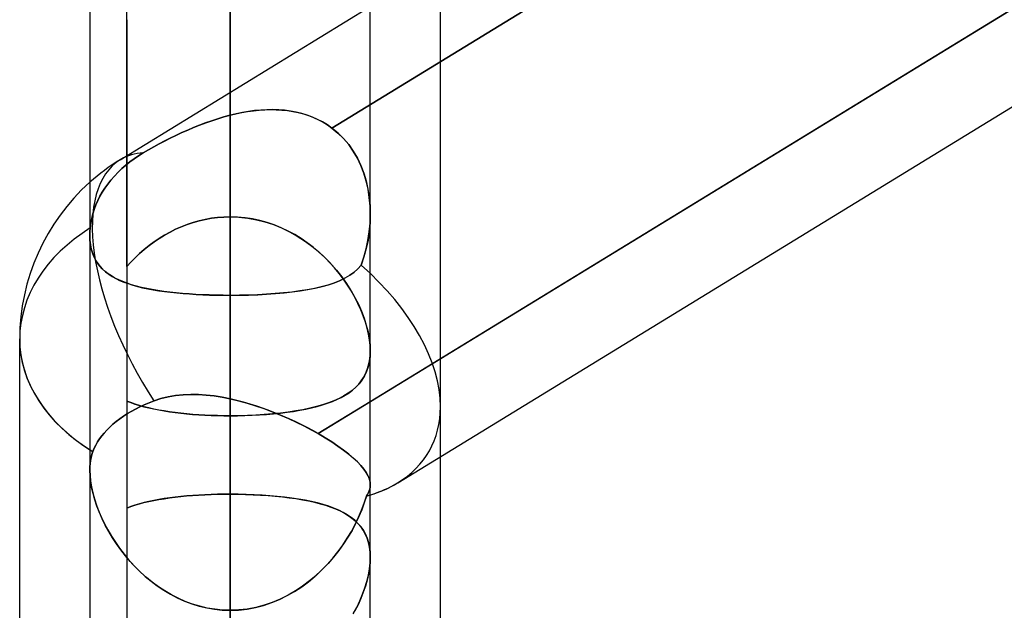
# Model space of a CAD drawing. Header units: millimetres. Extents: x -81 to 97, y -215 to 215.
# Tile 42 of 74: x 15.31 to 20.67, y 37.29 to 40.5. Entities that reach past the tile are written whole.
import ezdxf

# ---------------------------------------------------------------- set-up
doc = ezdxf.new("R2010")
doc.units = ezdxf.units.MM
doc.layers.add('MAIN-1', color=7, linetype='Continuous')
doc.layers.add('MAIN-2', color=7, linetype='Continuous')

msp = doc.modelspace()

# ---------------------------------------------------------------- linework, layer by layer
at = {"layer": 'MAIN-1'}
for p, q in [((16.4562, 0), (16.4562, 116.0549)), ((15.6938, 115.3393), (15.6938, 0)), ((17.2188, 0), (17.2188, 115.3393)), ((24.4938, 42.882), (17.2188, 38.4247)), ((17.3687, 37.9839), (24.4938, 42.3494)), ((16.4562, 39.0036), (16.4562, 42.2387)), ((15.3125, 36.318), (15.3125, 38.7662)), ((17.6, 31.4546), (17.6, 38.1257)), ((17.2187, 37.5797), (17.2188, 37.5793)), ((17.2188, 37.5793), (17.2188, 37.579)), ((17.2188, 37.579), (17.2188, 37.5787)), ((17.2188, 37.5787), (17.2188, 37.5784)), ((17.2188, 37.5784), (17.2188, 37.5781)), ((17.2188, 37.5781), (17.2188, 37.5778))]:
    msp.add_line(p, q, dxfattribs=at)
msp.add_arc((16.4562, 38.7662), 1.1438, 131.8107, 180, dxfattribs=at)
for major_axis, ratio, start_param, end_param in [((-0.5975, 0.9753), 0.463048, -0.008099, -0.004057), ((1.1438, 0), 0.707107, -3.141593, -2.300523), ((-1.0844, 0.6073), 0.598803, 2.624112, 2.815513)]:
    msp.add_ellipse((16.4562, 38.7662), major_axis=major_axis, ratio=ratio, start_param=start_param, end_param=end_param, dxfattribs=at)
at = {"layer": 'MAIN-2'}
for p, q in [((16.4562, 116.0549), (16.4562, 0)), ((16.4562, 115.0472), (16.4562, 0)), ((16.4562, 51.3925), (16.4562, 39.4307)), ((16.4562, 38.348), (16.4562, 49.8675)), ((24.6606, 44.6018), (17.0099, 39.9142)), ((17.0099, 39.9142), (24.6606, 44.6018)), ((16.4562, 43.7594), (16.4562, 39.4307)), ((16.4562, 39.4307), (16.4562, 43.7594)), ((16.4562, 39.9837), (16.4562, 43.4093)), ((16.4562, 43.4093), (16.4562, 39.9837)), ((16.9353, 38.251), (24.6081, 42.9521)), ((17.2188, 39.4446), (17.2188, 42.8692)), ((16.4562, 42.2387), (16.4562, 39.0036)), ((16.4562, 39.0036), (16.4562, 42.2387)), ((16.4562, 37.9215), (16.4562, 42.2387)), ((16.4562, 42.2387), (16.4562, 37.9215)), ((15.8944, 39.1602), (15.8944, 41.8244)), ((17.6, 38.3969), (17.6, 40.8084)), ((15.8587, 39.7415), (17.2188, 40.5748)), ((15.8944, 40.5038), (15.8944, 37.0601)), ((16.4562, 39.9837), (16.488, 39.9912)), ((16.4898, 39.9916), (16.4563, 39.9837)), ((16.488, 39.9912), (16.5197, 39.9978)), ((16.5233, 39.9985), (16.4898, 39.9916)), ((16.5197, 39.9978), (16.5514, 40.0033)), ((16.5567, 40.0042), (16.5233, 39.9985)), ((16.5514, 40.0033), (16.583, 40.0078)), ((16.59, 40.0086), (16.5567, 40.0042)), ((16.583, 40.0078), (16.6144, 40.0111)), ((16.6231, 40.0118), (16.59, 40.0086)), ((16.6144, 40.0111), (16.6457, 40.0132)), ((16.6561, 40.0136), (16.6231, 40.0118)), ((16.6457, 40.0132), (16.6768, 40.0141)), ((16.6888, 40.0141), (16.6561, 40.0136)), ((16.6768, 40.0141), (16.7076, 40.0136)), ((16.7211, 40.013), (16.6888, 40.0141)), ((16.7076, 40.0136), (16.7381, 40.0119)), ((16.7531, 40.0105), (16.7211, 40.013)), ((16.7381, 40.0119), (16.7683, 40.0087)), ((16.7847, 40.0064), (16.7531, 40.0105)), ((16.7683, 40.0087), (16.7979, 40.0041)), ((16.8156, 40.0006), (16.7847, 40.0064)), ((16.7979, 40.0041), (16.8269, 39.9981)), ((16.8459, 39.9933), (16.8156, 40.0006)), ((16.8269, 39.9981), (16.8553, 39.9906)), ((16.8754, 39.9843), (16.8459, 39.9933)), ((16.8553, 39.9906), (16.883, 39.9817)), ((16.3235, 39.9424), (16.2907, 39.93)), ((16.2908, 39.9301), (16.3237, 39.9425)), ((16.3565, 39.954), (16.3235, 39.9424)), ((16.3237, 39.9425), (16.3567, 39.9541)), ((16.3897, 39.9648), (16.3565, 39.954)), ((16.3567, 39.9541), (16.3898, 39.9649)), ((16.4229, 39.9747), (16.3897, 39.9648)), ((16.3898, 39.9649), (16.423, 39.9748)), ((16.4562, 39.9837), (16.4229, 39.9747)), ((16.423, 39.9748), (16.4562, 39.9837)), ((16.9042, 39.9736), (16.8754, 39.9843)), ((16.883, 39.9817), (16.9101, 39.9712)), ((16.932, 39.9613), (16.9042, 39.9736)), ((16.9101, 39.9712), (16.9364, 39.9592)), ((16.959, 39.9473), (16.932, 39.9613)), ((16.9364, 39.9592), (16.9618, 39.9457)), ((16.9851, 39.9316), (16.959, 39.9473)), ((16.9618, 39.9457), (16.9864, 39.9307)), ((16.1623, 39.8742), (16.1939, 39.8889)), ((16.1938, 39.8889), (16.1623, 39.8742)), ((16.2258, 39.9032), (16.1938, 39.8889)), ((16.1939, 39.8889), (16.2259, 39.9032)), ((16.2581, 39.9169), (16.2258, 39.9032)), ((16.2259, 39.9032), (16.2582, 39.917)), ((16.2907, 39.93), (16.2581, 39.9169)), ((16.2582, 39.917), (16.2908, 39.9301)), ((17.0099, 39.9142), (16.9851, 39.9316)), ((16.9864, 39.9307), (17.0099, 39.9142)), ((17.0431, 39.8869), (17.0099, 39.9142)), ((17.0099, 39.9142), (17.043, 39.887)), ((17.043, 39.887), (17.0734, 39.8569)), ((17.0736, 39.8567), (17.0431, 39.8869)), ((16.0413, 39.8118), (16.0706, 39.8278)), ((16.0707, 39.8278), (16.0414, 39.8119)), ((16.0706, 39.8278), (16.1006, 39.8435)), ((16.1007, 39.8436), (16.0707, 39.8278)), ((16.1006, 39.8435), (16.1312, 39.859)), ((16.1312, 39.8591), (16.1007, 39.8436)), ((16.1312, 39.859), (16.1623, 39.8742)), ((16.1623, 39.8742), (16.1312, 39.8591)), ((17.0734, 39.8569), (17.1012, 39.8239)), ((17.1014, 39.8237), (17.0736, 39.8567)), ((15.9588, 39.7634), (15.9847, 39.7794)), ((15.9847, 39.7794), (15.9588, 39.7633)), ((15.9847, 39.7794), (16.0126, 39.7957)), ((16.0127, 39.7957), (15.9847, 39.7794)), ((16.0126, 39.7957), (16.0413, 39.8118)), ((16.0414, 39.8119), (16.0127, 39.7957)), ((17.1012, 39.8239), (17.1262, 39.7883)), ((17.1264, 39.7879), (17.1014, 39.8237)), ((17.1262, 39.7883), (17.1482, 39.7503)), ((17.1485, 39.7498), (17.1264, 39.7879)), ((15.8896, 39.7124), (15.9117, 39.7302)), ((15.9117, 39.7302), (15.8896, 39.7124)), ((15.9117, 39.7302), (15.9344, 39.7469)), ((15.9344, 39.7469), (15.9117, 39.7302)), ((15.9344, 39.7469), (15.9588, 39.7634)), ((15.9588, 39.7633), (15.9344, 39.7469)), ((17.1482, 39.7503), (17.1671, 39.7105)), ((17.1674, 39.7098), (17.1485, 39.7498)), ((15.8271, 39.6526), (15.847, 39.6735)), ((15.847, 39.6735), (15.8271, 39.6526)), ((15.847, 39.6735), (15.8679, 39.6935)), ((15.8679, 39.6935), (15.847, 39.6735)), ((15.8679, 39.6935), (15.8896, 39.7124)), ((15.8896, 39.7124), (15.8679, 39.6935)), ((17.1671, 39.7105), (17.1831, 39.669)), ((17.1834, 39.6682), (17.1674, 39.7098)), ((17.1831, 39.669), (17.196, 39.6261)), ((17.1963, 39.6251), (17.1834, 39.6682)), ((15.7912, 39.609), (15.8084, 39.6311)), ((15.8084, 39.6311), (15.7912, 39.609)), ((15.8084, 39.6311), (15.8271, 39.6526)), ((15.8271, 39.6526), (15.8084, 39.6311)), ((17.196, 39.6261), (17.206, 39.5819)), ((17.2062, 39.5808), (17.1963, 39.6251)), ((15.7489, 39.5425), (15.7613, 39.5645)), ((15.7613, 39.5645), (15.7489, 39.5425)), ((15.7613, 39.5645), (15.7754, 39.5867)), ((15.7754, 39.5867), (15.7613, 39.5645)), ((15.7754, 39.5867), (15.7912, 39.609)), ((15.7912, 39.609), (15.7754, 39.5867)), ((17.206, 39.5819), (17.2131, 39.5367)), ((17.2133, 39.5356), (17.2062, 39.5808)), ((15.7271, 39.4959), (15.7375, 39.5197)), ((15.7375, 39.5197), (15.7271, 39.4959)), ((15.7375, 39.5197), (15.7489, 39.5425)), ((15.7489, 39.5425), (15.7375, 39.5197)), ((17.2131, 39.5367), (17.2174, 39.4908)), ((17.2174, 39.4897), (17.2133, 39.5356)), ((15.7102, 39.4464), (15.718, 39.4714)), ((15.718, 39.4714), (15.7102, 39.4464)), ((15.718, 39.4714), (15.7271, 39.4959)), ((15.7271, 39.4959), (15.718, 39.4714)), ((17.2174, 39.4908), (17.2187, 39.4444)), ((17.2188, 39.4437), (17.2174, 39.4897)), ((15.6991, 39.3956), (15.7039, 39.421)), ((15.7039, 39.421), (15.6991, 39.3956)), ((15.7039, 39.421), (15.7102, 39.4464)), ((15.7102, 39.4464), (15.7039, 39.421)), ((16.2228, 39.3892), (16.255, 39.4)), ((16.2555, 39.4002), (16.2233, 39.3894)), ((16.255, 39.4), (16.2878, 39.4093)), ((16.2882, 39.4094), (16.2555, 39.4002)), ((16.2878, 39.4093), (16.321, 39.417)), ((16.3212, 39.417), (16.2882, 39.4094)), ((16.321, 39.417), (16.3545, 39.423)), ((16.3546, 39.423), (16.3212, 39.417)), ((16.3545, 39.423), (16.3882, 39.4273)), ((16.3882, 39.4273), (16.3546, 39.423)), ((16.3882, 39.4273), (16.4222, 39.4299)), ((16.4221, 39.4299), (16.3882, 39.4273)), ((16.4562, 39.4307), (16.4221, 39.4299)), ((16.4222, 39.4299), (16.4562, 39.4307)), ((16.4562, 39.4307), (16.5044, 39.429)), ((16.4973, 39.4295), (16.4562, 39.4307)), ((16.538, 39.4257), (16.4973, 39.4295)), ((16.5044, 39.429), (16.5522, 39.4238)), ((16.5785, 39.4195), (16.538, 39.4257)), ((16.5522, 39.4238), (16.5993, 39.4153)), ((16.6186, 39.4108), (16.5785, 39.4195)), ((16.5993, 39.4153), (16.6458, 39.4035)), ((16.6581, 39.3998), (16.6186, 39.4108)), ((16.6458, 39.4035), (16.6915, 39.3886)), ((16.6968, 39.3866), (16.6581, 39.3998)), ((17.2187, 39.4444), (17.2173, 39.3974)), ((17.2173, 39.396), (17.2188, 39.4437)), ((15.6943, 39.3492), (15.694, 39.3422)), ((15.694, 39.3421), (15.6943, 39.349)), ((15.6947, 39.3562), (15.6943, 39.3492)), ((15.6943, 39.349), (15.6947, 39.3561)), ((15.6947, 39.3561), (15.6952, 39.3632)), ((15.6952, 39.3632), (15.6947, 39.3562)), ((15.6952, 39.3632), (15.6959, 39.3704)), ((15.6959, 39.3704), (15.6952, 39.3632)), ((15.6959, 39.3704), (15.6991, 39.3956)), ((15.6991, 39.3956), (15.6959, 39.3704)), ((16.1001, 39.3314), (16.1297, 39.3479)), ((16.1299, 39.348), (16.1003, 39.3315)), ((16.1297, 39.3479), (16.1601, 39.3631)), ((16.1603, 39.3632), (16.1299, 39.348)), ((16.1601, 39.3631), (16.1911, 39.3769)), ((16.1915, 39.377), (16.1603, 39.3632)), ((16.1911, 39.3769), (16.2228, 39.3892)), ((16.2233, 39.3894), (16.1915, 39.377)), ((16.6915, 39.3886), (16.7362, 39.3705)), ((16.7347, 39.3712), (16.6968, 39.3866)), ((16.7717, 39.3537), (16.7347, 39.3712)), ((16.7362, 39.3705), (16.7795, 39.3496)), ((16.8076, 39.3342), (16.7717, 39.3537)), ((16.7795, 39.3496), (16.8214, 39.3261)), ((17.2059, 39.3021), (17.2129, 39.3487)), ((17.2131, 39.3505), (17.2062, 39.3038)), ((17.2129, 39.3487), (17.2173, 39.396)), ((17.2173, 39.3974), (17.2131, 39.3505)), ((15.6938, 39.3354), (15.6937, 39.3286)), ((15.6937, 39.3284), (15.6938, 39.3352)), ((15.6937, 39.3286), (15.6946, 39.3033)), ((15.6946, 39.3035), (15.6937, 39.3284)), ((15.694, 39.3422), (15.6938, 39.3354)), ((15.6938, 39.3352), (15.694, 39.3421)), ((15.6972, 39.2797), (15.6946, 39.3035)), ((15.6946, 39.3033), (15.6973, 39.2791)), ((16.0434, 39.2948), (16.0161, 39.2747)), ((16.0162, 39.2747), (16.0433, 39.2947)), ((16.0433, 39.2947), (16.0713, 39.3136)), ((16.0714, 39.3137), (16.0434, 39.2948)), ((16.0713, 39.3136), (16.1001, 39.3314)), ((16.1003, 39.3315), (16.0714, 39.3137)), ((16.8423, 39.3129), (16.8076, 39.3342)), ((16.8214, 39.3261), (16.8616, 39.3001)), ((16.8758, 39.29), (16.8423, 39.3129)), ((16.8616, 39.3001), (16.9002, 39.2718)), ((17.1962, 39.2564), (17.2059, 39.3021)), ((17.2062, 39.3038), (17.1965, 39.2578)), ((15.7015, 39.257), (15.6972, 39.2797)), ((15.6973, 39.2791), (15.7017, 39.256)), ((15.7075, 39.2355), (15.7015, 39.257)), ((15.7017, 39.256), (15.7079, 39.2342)), ((15.9898, 39.2535), (15.9644, 39.2314)), ((15.9646, 39.2316), (15.9899, 39.2536)), ((16.0161, 39.2747), (15.9898, 39.2535)), ((15.9899, 39.2536), (16.0162, 39.2747)), ((16.9081, 39.2654), (16.8758, 39.29)), ((16.9002, 39.2718), (16.937, 39.2413)), ((16.9391, 39.2394), (16.9081, 39.2654)), ((16.937, 39.2413), (16.9718, 39.2091)), ((16.9688, 39.212), (16.9391, 39.2394)), ((17.184, 39.2118), (17.1962, 39.2564)), ((17.1965, 39.2578), (17.1842, 39.2125)), ((15.7152, 39.2154), (15.7075, 39.2355)), ((15.7079, 39.2342), (15.7158, 39.2139)), ((15.7245, 39.1966), (15.7152, 39.2154)), ((15.7158, 39.2139), (15.7254, 39.1949)), ((15.7353, 39.1791), (15.7245, 39.1966)), ((15.7254, 39.1949), (15.7366, 39.1773)), ((15.94, 39.2084), (15.9166, 39.1846)), ((15.9168, 39.1848), (15.9402, 39.2086)), ((15.9644, 39.2314), (15.94, 39.2084)), ((15.9402, 39.2086), (15.9646, 39.2316)), ((16.997, 39.1834), (16.9688, 39.212)), ((16.9718, 39.2091), (17.0046, 39.1753)), ((17.1842, 39.2125), (17.1693, 39.1683)), ((17.1693, 39.1683), (17.184, 39.2118)), ((15.7476, 39.1629), (15.7353, 39.1791)), ((15.7366, 39.1773), (15.7493, 39.1609)), ((15.7613, 39.1479), (15.7476, 39.1629)), ((15.7493, 39.1609), (15.7635, 39.1457)), ((15.7765, 39.1339), (15.7613, 39.1479)), ((15.7635, 39.1457), (15.7792, 39.1316)), ((15.793, 39.121), (15.7765, 39.1339)), ((15.7792, 39.1316), (15.7963, 39.1186)), ((15.8944, 39.1602), (15.9168, 39.1848)), ((15.9166, 39.1846), (15.8944, 39.1602)), ((17.0238, 39.1537), (16.997, 39.1834)), ((17.0046, 39.1753), (17.0351, 39.1403)), ((17.0492, 39.1229), (17.0238, 39.1537)), ((17.0351, 39.1403), (17.0634, 39.1043)), ((17.1508, 39.1475), (17.1297, 39.1287)), ((17.1308, 39.1296), (17.1513, 39.148)), ((17.1693, 39.1683), (17.1508, 39.1475)), ((17.1513, 39.148), (17.1693, 39.1683)), ((15.8108, 39.109), (15.793, 39.121)), ((15.7963, 39.1186), (15.8149, 39.1065)), ((15.8301, 39.0979), (15.8108, 39.109)), ((15.8149, 39.1065), (15.8348, 39.0954)), ((15.8508, 39.0876), (15.8301, 39.0979)), ((15.8348, 39.0954), (15.856, 39.0852)), ((15.8729, 39.078), (15.8508, 39.0876)), ((15.856, 39.0852), (15.8784, 39.0758)), ((15.8963, 39.0692), (15.8729, 39.078)), ((17.0513, 39.0829), (17.0205, 39.0707)), ((17.0243, 39.0721), (17.0546, 39.0844)), ((17.073, 39.0913), (17.0492, 39.1229)), ((17.0798, 39.0965), (17.0513, 39.0829)), ((17.0546, 39.0844), (17.0825, 39.098)), ((17.0634, 39.1043), (17.0895, 39.0676)), ((17.0952, 39.059), (17.073, 39.0913)), ((17.106, 39.1117), (17.0798, 39.0965)), ((17.0825, 39.098), (17.1079, 39.113)), ((17.1297, 39.1287), (17.106, 39.1117)), ((17.1079, 39.113), (17.1308, 39.1296)), ((15.8784, 39.0758), (15.9022, 39.0672)), ((15.9211, 39.061), (15.8963, 39.0692)), ((15.9022, 39.0672), (15.9271, 39.0592)), ((15.9473, 39.0535), (15.9211, 39.061)), ((15.9271, 39.0592), (15.9532, 39.0519)), ((15.9747, 39.0466), (15.9473, 39.0535)), ((15.9532, 39.0519), (15.9805, 39.0453)), ((16.0035, 39.0403), (15.9747, 39.0466)), ((15.9805, 39.0453), (16.0089, 39.0392)), ((16.0333, 39.0346), (16.0035, 39.0403)), ((16.0089, 39.0392), (16.0383, 39.0337)), ((16.0642, 39.0294), (16.0333, 39.0346)), ((16.0383, 39.0337), (16.0689, 39.0287)), ((16.0962, 39.0248), (16.0642, 39.0294)), ((16.0689, 39.0287), (16.1004, 39.0242)), ((16.1291, 39.0207), (16.0962, 39.0248)), ((16.8349, 39.0274), (16.792, 39.0217)), ((16.7946, 39.022), (16.8378, 39.0278)), ((16.876, 39.034), (16.8349, 39.0274)), ((16.8378, 39.0278), (16.8793, 39.0346)), ((16.9152, 39.0416), (16.876, 39.034)), ((16.8793, 39.0346), (16.9189, 39.0424)), ((16.9524, 39.0502), (16.9152, 39.0416)), ((16.9189, 39.0424), (16.9564, 39.0512)), ((16.9875, 39.0598), (16.9524, 39.0502)), ((16.9564, 39.0512), (16.9915, 39.061)), ((17.0205, 39.0707), (16.9875, 39.0598)), ((16.9915, 39.061), (17.0243, 39.0721)), ((17.0895, 39.0676), (17.1132, 39.0303)), ((17.1157, 39.0261), (17.0952, 39.059)), ((17.1132, 39.0303), (17.1347, 38.9927)), ((17.1346, 38.9928), (17.1157, 39.0261)), ((16.1004, 39.0242), (16.133, 39.0202)), ((16.163, 39.017), (16.1291, 39.0207)), ((16.133, 39.0202), (16.1665, 39.0167)), ((16.1977, 39.0138), (16.163, 39.017)), ((16.1665, 39.0167), (16.2008, 39.0136)), ((16.2333, 39.0111), (16.1977, 39.0138)), ((16.2008, 39.0136), (16.2358, 39.0109)), ((16.2695, 39.0088), (16.2333, 39.0111)), ((16.2358, 39.0109), (16.2714, 39.0087)), ((16.3062, 39.0069), (16.2695, 39.0088)), ((16.2714, 39.0087), (16.3075, 39.0068)), ((16.3432, 39.0055), (16.3062, 39.0069)), ((16.3075, 39.0068), (16.3441, 39.0054)), ((16.3806, 39.0044), (16.3432, 39.0055)), ((16.3441, 39.0054), (16.3812, 39.0044)), ((16.4183, 39.0038), (16.3806, 39.0044)), ((16.3812, 39.0044), (16.4186, 39.0038)), ((16.4562, 39.0036), (16.4183, 39.0038)), ((16.4186, 39.0038), (16.4562, 39.0036)), ((16.4562, 39.0036), (16.5068, 39.004)), ((16.5067, 39.004), (16.4562, 39.0036)), ((16.4562, 0), (16.4562, 39.0036)), ((16.4562, 39.0036), (16.4562, 34.6865)), ((16.4562, 34.6865), (16.4562, 39.0036)), ((16.5566, 39.0051), (16.5067, 39.004)), ((16.5068, 39.004), (16.5569, 39.0051)), ((16.6057, 39.0069), (16.5566, 39.0051)), ((16.5569, 39.0051), (16.6064, 39.0069)), ((16.654, 39.0094), (16.6057, 39.0069)), ((16.6064, 39.0069), (16.6552, 39.0095)), ((16.7013, 39.0127), (16.654, 39.0094)), ((16.6552, 39.0095), (16.7031, 39.0129)), ((16.7474, 39.0168), (16.7013, 39.0127)), ((16.7031, 39.0129), (16.7496, 39.017)), ((16.792, 39.0217), (16.7474, 39.0168)), ((16.7496, 39.017), (16.7946, 39.022)), ((17.1518, 38.9591), (17.1346, 38.9928)), ((17.1347, 38.9927), (17.1538, 38.955)), ((17.1671, 38.9254), (17.1518, 38.9591)), ((17.1538, 38.955), (17.1706, 38.9171)), ((17.1806, 38.8918), (17.1671, 38.9254)), ((17.1706, 38.9171), (17.1851, 38.8794)), ((17.1921, 38.8584), (17.1806, 38.8918)), ((17.1851, 38.8794), (17.1971, 38.842)), ((17.2016, 38.8255), (17.1921, 38.8584)), ((17.1971, 38.842), (17.2065, 38.8051)), ((17.2091, 38.793), (17.2016, 38.8255)), ((17.2065, 38.8051), (17.2133, 38.7691)), ((17.2145, 38.7613), (17.2091, 38.793)), ((17.2133, 38.7691), (17.2174, 38.7346)), ((17.2177, 38.7308), (17.2145, 38.7613)), ((17.2174, 38.7346), (17.2188, 38.7017)), ((17.2188, 38.7017), (17.2177, 38.7308)), ((17.2175, 38.6709), (17.2136, 38.6416)), ((17.2147, 38.6478), (17.2178, 38.6741)), ((17.2188, 38.7017), (17.2175, 38.6709)), ((17.2178, 38.6741), (17.2188, 38.7017)), ((17.1934, 38.5773), (17.2024, 38.5993)), ((17.2071, 38.614), (17.1982, 38.5884)), ((17.2024, 38.5993), (17.2095, 38.6229)), ((17.2136, 38.6416), (17.2071, 38.614)), ((17.2095, 38.6229), (17.2147, 38.6478)), ((17.1735, 38.5427), (17.1579, 38.5225)), ((17.1699, 38.5376), (17.1825, 38.5567)), ((17.187, 38.5647), (17.1735, 38.5427)), ((17.1825, 38.5567), (17.1934, 38.5773)), ((17.1982, 38.5884), (17.187, 38.5647)), ((17.1402, 38.5038), (17.1206, 38.4866)), ((17.1222, 38.4879), (17.1397, 38.5033)), ((17.1397, 38.5033), (17.1556, 38.5198)), ((17.1579, 38.5225), (17.1402, 38.5038)), ((17.1556, 38.5198), (17.1699, 38.5376)), ((16.0807, 38.4417), (16.0428, 38.4293)), ((16.0428, 38.4293), (16.0807, 38.4417)), ((16.1197, 38.4513), (16.0807, 38.4417)), ((16.0807, 38.4417), (16.1197, 38.4513)), ((16.1597, 38.4582), (16.1197, 38.4513)), ((16.1197, 38.4513), (16.1597, 38.4582)), ((16.2006, 38.4624), (16.1597, 38.4582)), ((16.1597, 38.4582), (16.2007, 38.4624)), ((16.2423, 38.4642), (16.2006, 38.4624)), ((16.2007, 38.4624), (16.2424, 38.4642)), ((16.2844, 38.4635), (16.2423, 38.4642)), ((16.2424, 38.4642), (16.2846, 38.4635)), ((16.327, 38.4607), (16.2844, 38.4635)), ((16.2846, 38.4635), (16.3272, 38.4607)), ((16.3699, 38.4558), (16.327, 38.4607)), ((16.3272, 38.4607), (16.3701, 38.4558)), ((16.4131, 38.449), (16.3699, 38.4558)), ((16.3701, 38.4558), (16.4131, 38.449)), ((16.4563, 38.4405), (16.4131, 38.449)), ((16.4131, 38.449), (16.4562, 38.4405)), ((16.4562, 38.4405), (16.5026, 38.4295)), ((16.4927, 38.432), (16.4562, 38.4405)), ((16.4562, 0), (16.4562, 38.4405)), ((16.4562, 38.4405), (16.4562, 0)), ((17.0124, 38.4261), (17.0373, 38.4367)), ((17.049, 38.4422), (17.021, 38.4297)), ((17.0373, 38.4367), (17.0608, 38.4482)), ((17.0749, 38.4559), (17.049, 38.4422)), ((17.0608, 38.4482), (17.0827, 38.4605)), ((17.0988, 38.4707), (17.0749, 38.4559)), ((17.0827, 38.4605), (17.1032, 38.4737)), ((17.1206, 38.4866), (17.0988, 38.4707)), ((17.1032, 38.4737), (17.1222, 38.4879)), ((15.9165, 38.4199), (15.8944, 38.4285)), ((15.8944, 38.4285), (15.9162, 38.42)), ((15.9162, 38.42), (15.9392, 38.412)), ((15.9396, 38.4119), (15.9165, 38.4199)), ((15.9413, 38.3843), (15.9192, 38.3722)), ((15.9192, 38.3722), (15.9413, 38.3843)), ((15.9392, 38.412), (15.9631, 38.4046)), ((15.9637, 38.4044), (15.9396, 38.4119)), ((15.9648, 38.3962), (15.9413, 38.3843)), ((15.9413, 38.3843), (15.9648, 38.3962)), ((15.9631, 38.4046), (15.9881, 38.3976)), ((15.9887, 38.3975), (15.9637, 38.4044)), ((15.9897, 38.4077), (15.9648, 38.3962)), ((15.9648, 38.3962), (15.9897, 38.4077)), ((15.9881, 38.3976), (16.014, 38.3911)), ((16.0146, 38.391), (15.9887, 38.3975)), ((16.0158, 38.4188), (15.9897, 38.4077)), ((15.9897, 38.4077), (16.0158, 38.4188)), ((16.014, 38.3911), (16.0409, 38.3851)), ((16.0415, 38.385), (16.0146, 38.391)), ((16.0428, 38.4293), (16.0158, 38.4188)), ((16.0158, 38.4188), (16.0428, 38.4293)), ((16.0409, 38.3851), (16.0686, 38.3796)), ((16.0692, 38.3795), (16.0415, 38.385)), ((16.5291, 38.4224), (16.4927, 38.432)), ((16.5026, 38.4295), (16.5488, 38.4169)), ((16.5653, 38.4119), (16.5291, 38.4224)), ((16.5488, 38.4169), (16.5948, 38.4026)), ((16.6014, 38.4005), (16.5653, 38.4119)), ((16.5948, 38.4026), (16.6405, 38.387)), ((16.6372, 38.3882), (16.6014, 38.4005)), ((16.6727, 38.3751), (16.6372, 38.3882)), ((16.6405, 38.387), (16.6856, 38.3701)), ((16.8351, 38.378), (16.8678, 38.3844)), ((16.8897, 38.3891), (16.8524, 38.3812)), ((16.8678, 38.3844), (16.8993, 38.3913)), ((16.9253, 38.3978), (16.8897, 38.3891)), ((16.8993, 38.3913), (16.9295, 38.399)), ((16.9592, 38.4075), (16.9253, 38.3978)), ((16.9295, 38.399), (16.9585, 38.4073)), ((17.2188, 38.4247), (16.9353, 38.251)), ((16.9585, 38.4073), (16.9861, 38.4163)), ((16.9911, 38.4181), (16.9592, 38.4075)), ((16.9861, 38.4163), (17.0124, 38.4261)), ((17.021, 38.4297), (16.9911, 38.4181)), ((17.6, 38.1257), (17.6, 38.3969)), ((15.8571, 38.3322), (15.8376, 38.3174)), ((15.8376, 38.3174), (15.8571, 38.3322)), ((15.8773, 38.3463), (15.8571, 38.3322)), ((15.8571, 38.3322), (15.8773, 38.3463)), ((15.8981, 38.3597), (15.8773, 38.3463)), ((15.8773, 38.3463), (15.8981, 38.3597)), ((15.9192, 38.3722), (15.8981, 38.3597)), ((15.8981, 38.3597), (15.9192, 38.3722)), ((16.0686, 38.3796), (16.0972, 38.3746)), ((16.0978, 38.3745), (16.0692, 38.3795)), ((16.0972, 38.3746), (16.1268, 38.3699)), ((16.1273, 38.3699), (16.0978, 38.3745)), ((16.1268, 38.3699), (16.1571, 38.3658)), ((16.1576, 38.3657), (16.1273, 38.3699)), ((16.1571, 38.3658), (16.1882, 38.362)), ((16.1886, 38.362), (16.1576, 38.3657)), ((16.1882, 38.362), (16.2202, 38.3587)), ((16.2205, 38.3587), (16.1886, 38.362)), ((16.2202, 38.3587), (16.2527, 38.3559)), ((16.253, 38.3559), (16.2205, 38.3587)), ((16.2527, 38.3559), (16.2856, 38.3535)), ((16.286, 38.3534), (16.253, 38.3559)), ((16.2856, 38.3535), (16.319, 38.3515)), ((16.3194, 38.3515), (16.286, 38.3534)), ((16.319, 38.3515), (16.3528, 38.3499)), ((16.3532, 38.3499), (16.3194, 38.3515)), ((16.3528, 38.3499), (16.387, 38.3488)), ((16.3872, 38.3488), (16.3532, 38.3499)), ((16.387, 38.3488), (16.4215, 38.3482)), ((16.4216, 38.3482), (16.3872, 38.3488)), ((16.4215, 38.3482), (16.4562, 38.348)), ((16.4562, 38.348), (16.4216, 38.3482)), ((16.5037, 38.3484), (16.4562, 38.348)), ((16.4562, 38.348), (16.4968, 38.3483)), ((16.4562, 38.348), (16.4562, 37.0483)), ((16.4562, 37.0483), (16.4562, 38.348)), ((16.4968, 38.3483), (16.5369, 38.3492)), ((16.5506, 38.3496), (16.5037, 38.3484)), ((16.5369, 38.3492), (16.5767, 38.3507)), ((16.5968, 38.3517), (16.5506, 38.3496)), ((16.5767, 38.3507), (16.616, 38.3528)), ((16.6423, 38.3545), (16.5968, 38.3517)), ((16.616, 38.3528), (16.6547, 38.3555)), ((16.687, 38.3582), (16.6423, 38.3545)), ((16.6547, 38.3555), (16.6928, 38.3588)), ((16.7078, 38.3613), (16.6727, 38.3751)), ((16.6856, 38.3701), (16.7301, 38.3521)), ((16.7306, 38.3628), (16.687, 38.3582)), ((16.6928, 38.3588), (16.73, 38.3627)), ((16.7425, 38.3468), (16.7078, 38.3613)), ((16.73, 38.3627), (16.7662, 38.3672)), ((16.7301, 38.3521), (16.7738, 38.3331)), ((16.7728, 38.3681), (16.7306, 38.3628)), ((16.7767, 38.3318), (16.7425, 38.3468)), ((16.7662, 38.3672), (16.8012, 38.3723)), ((16.8134, 38.3742), (16.7728, 38.3681)), ((16.7738, 38.3331), (16.8163, 38.3134)), ((16.8102, 38.3163), (16.7767, 38.3318)), ((16.8012, 38.3723), (16.8351, 38.378)), ((16.8524, 38.3812), (16.8134, 38.3742)), ((15.8019, 38.2863), (15.786, 38.2703)), ((15.786, 38.2703), (15.8019, 38.2863)), ((15.8191, 38.3021), (15.8019, 38.2863)), ((15.8019, 38.2863), (15.8191, 38.3021)), ((15.8376, 38.3174), (15.8191, 38.3021)), ((15.8191, 38.3021), (15.8376, 38.3174)), ((16.8429, 38.3004), (16.8102, 38.3163)), ((16.8163, 38.3134), (16.8575, 38.2931)), ((16.8747, 38.2842), (16.8429, 38.3004)), ((16.8575, 38.2931), (16.8972, 38.2723)), ((16.9055, 38.2677), (16.8747, 38.2842)), ((15.7469, 38.2224), (15.7362, 38.2059)), ((15.7362, 38.2059), (15.7469, 38.2224)), ((15.7585, 38.2382), (15.7469, 38.2224)), ((15.7469, 38.2224), (15.7585, 38.2382)), ((15.7715, 38.2542), (15.7585, 38.2382)), ((15.7585, 38.2382), (15.7715, 38.2542)), ((15.786, 38.2703), (15.7715, 38.2542)), ((15.7715, 38.2542), (15.786, 38.2703)), ((16.8972, 38.2723), (16.9353, 38.251)), ((16.9353, 38.251), (16.9055, 38.2677)), ((16.9353, 38.251), (16.9735, 38.2284)), ((16.9734, 38.2285), (16.9353, 38.251)), ((17.0094, 38.2059), (16.9734, 38.2285)), ((16.9735, 38.2284), (17.0095, 38.2058)), ((15.7178, 38.1711), (15.7104, 38.1531)), ((15.7104, 38.1531), (15.7178, 38.1711)), ((15.7265, 38.1887), (15.7178, 38.1711)), ((15.7178, 38.1711), (15.7265, 38.1887)), ((15.7362, 38.2059), (15.7265, 38.1887)), ((15.7265, 38.1887), (15.7362, 38.2059)), ((17.0428, 38.1834), (17.0094, 38.2059)), ((17.0095, 38.2058), (17.0428, 38.1834)), ((17.0428, 38.1834), (17.0735, 38.1612)), ((17.0734, 38.1613), (17.0428, 38.1834)), ((15.7011, 38.122), (15.6979, 38.1054)), ((15.6979, 38.1054), (15.7011, 38.122)), ((15.7011, 38.122), (15.7053, 38.138)), ((15.7053, 38.1379), (15.7011, 38.122)), ((15.7104, 38.1531), (15.7053, 38.1379)), ((15.7053, 38.138), (15.7104, 38.1531)), ((17.1013, 38.1395), (17.0734, 38.1613)), ((17.0735, 38.1612), (17.1014, 38.1394)), ((17.1263, 38.1182), (17.1013, 38.1395)), ((17.1014, 38.1394), (17.1265, 38.118)), ((17.1485, 38.0973), (17.1263, 38.1182)), ((17.1265, 38.118), (17.1487, 38.0971)), ((15.6942, 38.0704), (15.6937, 38.052)), ((15.6937, 38.0519), (15.6942, 38.0703)), ((15.6956, 38.0882), (15.6942, 38.0704)), ((15.6942, 38.0703), (15.6956, 38.0881)), ((15.6979, 38.1054), (15.6956, 38.0882)), ((15.6956, 38.0881), (15.6979, 38.1054)), ((17.1677, 38.0771), (17.1485, 38.0973)), ((17.1487, 38.0971), (17.1678, 38.0769)), ((17.1837, 38.0576), (17.1677, 38.0771)), ((17.1678, 38.0769), (17.1838, 38.0574)), ((15.6937, 38.052), (15.6948, 38.0229)), ((15.6948, 38.0221), (15.6937, 38.0519)), ((15.6948, 38.0229), (15.6979, 37.9925)), ((15.6981, 37.991), (15.6948, 38.0221)), ((17.1967, 38.0388), (17.1837, 38.0576)), ((17.1838, 38.0574), (17.1968, 38.0386)), ((17.2066, 38.0206), (17.1967, 38.0388)), ((17.1968, 38.0386), (17.2067, 38.0204)), ((17.2136, 38.0031), (17.2066, 38.0206)), ((17.2067, 38.0204), (17.2137, 38.0028)), ((15.6979, 37.9925), (15.7032, 37.9609)), ((15.7036, 37.9586), (15.6981, 37.991)), ((15.7032, 37.9609), (15.7104, 37.9284)), ((15.7112, 37.9252), (15.7036, 37.9586)), ((17.2176, 37.9861), (17.2136, 38.0031)), ((17.2137, 38.0028), (17.2177, 37.9859)), ((17.2179, 37.9595), (17.216, 37.9495)), ((17.216, 37.9495), (17.2179, 37.9595)), ((17.2187, 37.9697), (17.2176, 37.9861)), ((17.2177, 37.9859), (17.2187, 37.9697)), ((17.2187, 37.9697), (17.2179, 37.9595)), ((17.2179, 37.9595), (17.2187, 37.9697)), ((15.7104, 37.9284), (15.7196, 37.8953)), ((15.7209, 37.8912), (15.7112, 37.9252)), ((16.0974, 37.897), (16.1268, 37.9012)), ((16.1279, 37.9014), (16.0983, 37.8971)), ((16.1268, 37.9012), (16.1571, 37.9051)), ((16.1582, 37.9052), (16.1279, 37.9014)), ((16.1571, 37.9051), (16.1882, 37.9085)), ((16.1894, 37.9087), (16.1582, 37.9052)), ((16.1882, 37.9085), (16.22, 37.9116)), ((16.2213, 37.9117), (16.1894, 37.9087)), ((16.22, 37.9116), (16.2524, 37.9142)), ((16.2537, 37.9143), (16.2213, 37.9117)), ((16.2524, 37.9142), (16.2855, 37.9164)), ((16.2866, 37.9165), (16.2537, 37.9143)), ((16.2855, 37.9164), (16.319, 37.9182)), ((16.3199, 37.9183), (16.2866, 37.9165)), ((16.319, 37.9182), (16.353, 37.9197)), ((16.3536, 37.9197), (16.3199, 37.9183)), ((16.353, 37.9197), (16.3872, 37.9207)), ((16.3876, 37.9207), (16.3536, 37.9197)), ((16.3872, 37.9207), (16.4216, 37.9213)), ((16.4218, 37.9213), (16.3876, 37.9207)), ((16.4216, 37.9213), (16.4562, 37.9215)), ((16.4562, 37.9215), (16.4218, 37.9213)), ((16.5003, 37.9212), (16.4562, 37.9215)), ((16.4562, 37.9215), (16.4984, 37.9212)), ((16.4562, 37.9215), (16.4562, 34.6865)), ((16.4562, 34.6865), (16.4562, 37.9215)), ((16.4984, 37.9212), (16.5401, 37.9203)), ((16.5441, 37.9202), (16.5003, 37.9212)), ((16.5401, 37.9203), (16.5815, 37.9188)), ((16.5874, 37.9185), (16.5441, 37.9202)), ((16.5815, 37.9188), (16.6223, 37.9167)), ((16.6302, 37.9162), (16.5874, 37.9185)), ((16.6223, 37.9167), (16.6625, 37.914)), ((16.6721, 37.9133), (16.6302, 37.9162)), ((16.6625, 37.914), (16.7021, 37.9107)), ((16.713, 37.9097), (16.6721, 37.9133)), ((16.7021, 37.9107), (16.7407, 37.9068)), ((16.7528, 37.9054), (16.713, 37.9097)), ((16.7407, 37.9068), (16.7782, 37.9023)), ((16.7914, 37.9005), (16.7528, 37.9054)), ((16.7782, 37.9023), (16.8144, 37.8971)), ((16.8286, 37.8948), (16.7914, 37.9005)), ((17.1857, 37.8729), (17.1975, 37.9109)), ((17.1975, 37.9109), (17.1861, 37.874)), ((17.2037, 37.9204), (17.1975, 37.9109)), ((17.1975, 37.911), (17.2037, 37.9204)), ((17.2088, 37.93), (17.2037, 37.9204)), ((17.2037, 37.9204), (17.2089, 37.93)), ((17.213, 37.9396), (17.2088, 37.93)), ((17.2089, 37.93), (17.213, 37.9397)), ((17.216, 37.9495), (17.213, 37.9396)), ((17.213, 37.9397), (17.216, 37.9495)), ((15.7196, 37.8953), (15.7306, 37.8618)), ((15.7324, 37.8567), (15.7209, 37.8912)), ((15.7306, 37.8618), (15.7435, 37.828)), ((15.7459, 37.8221), (15.7324, 37.8567)), ((15.9163, 37.8542), (15.8944, 37.8461)), ((15.8944, 37.8461), (15.9163, 37.8542)), ((15.9393, 37.8618), (15.9163, 37.8542)), ((15.9163, 37.8542), (15.9393, 37.8618)), ((15.9634, 37.8689), (15.9393, 37.8618)), ((15.9393, 37.8618), (15.9633, 37.8689)), ((15.9633, 37.8689), (15.9883, 37.8755)), ((15.9885, 37.8755), (15.9634, 37.8689)), ((15.9883, 37.8755), (16.0142, 37.8815)), ((16.0146, 37.8816), (15.9885, 37.8755)), ((16.0142, 37.8815), (16.041, 37.8871)), ((16.0417, 37.8872), (16.0146, 37.8816)), ((16.041, 37.8871), (16.0687, 37.8923)), ((16.0695, 37.8924), (16.0417, 37.8872)), ((16.0687, 37.8923), (16.0974, 37.897)), ((16.0983, 37.8971), (16.0695, 37.8924)), ((16.8144, 37.8971), (16.8495, 37.8913)), ((16.8643, 37.8885), (16.8286, 37.8948)), ((16.8495, 37.8913), (16.8832, 37.8847)), ((16.8987, 37.8815), (16.8643, 37.8885)), ((16.8832, 37.8847), (16.9156, 37.8775)), ((16.9315, 37.8736), (16.8987, 37.8815)), ((16.9156, 37.8775), (16.9466, 37.8696)), ((16.9628, 37.865), (16.9315, 37.8736)), ((16.9466, 37.8696), (16.976, 37.8609)), ((16.9925, 37.8555), (16.9628, 37.865)), ((16.976, 37.8609), (17.0039, 37.8515)), ((17.0204, 37.8452), (16.9925, 37.8555)), ((17.0039, 37.8515), (17.0301, 37.8413)), ((17.1716, 37.8344), (17.1857, 37.8729)), ((17.1861, 37.874), (17.1725, 37.8367)), ((15.7435, 37.828), (15.758, 37.7942)), ((15.7611, 37.7874), (15.7459, 37.8221)), ((15.758, 37.7942), (15.7741, 37.7604)), ((17.0467, 37.834), (17.0204, 37.8452)), ((17.0301, 37.8413), (17.0548, 37.8302)), ((17.0712, 37.8218), (17.0467, 37.834)), ((17.0548, 37.8302), (17.0777, 37.8182)), ((17.0938, 37.8087), (17.0712, 37.8218)), ((17.0777, 37.8182), (17.099, 37.8054)), ((17.1147, 37.7945), (17.0938, 37.8087)), ((17.099, 37.8054), (17.1186, 37.7915)), ((17.1337, 37.7792), (17.1147, 37.7945)), ((17.1368, 37.7573), (17.1553, 37.7958)), ((17.1568, 37.7992), (17.1391, 37.7618)), ((17.1553, 37.7958), (17.1716, 37.8344)), ((17.1725, 37.8367), (17.1568, 37.7992)), ((15.778, 37.7528), (15.7611, 37.7874)), ((15.7741, 37.7604), (15.792, 37.7268)), ((15.7966, 37.7185), (15.778, 37.7528)), ((17.1163, 37.7192), (17.1368, 37.7573)), ((17.1186, 37.7915), (17.1366, 37.7766)), ((17.1391, 37.7618), (17.1193, 37.7246)), ((17.1509, 37.7627), (17.1337, 37.7792)), ((17.1366, 37.7766), (17.153, 37.7605)), ((17.1663, 37.745), (17.1509, 37.7627)), ((17.153, 37.7605), (17.1678, 37.743)), ((17.1798, 37.7258), (17.1663, 37.745)), ((17.1678, 37.743), (17.1808, 37.7242)), ((15.792, 37.7268), (15.8115, 37.6932)), ((15.8168, 37.6847), (15.7966, 37.7185)), ((15.8115, 37.6932), (15.8327, 37.6599)), ((17.0974, 37.6874), (17.0735, 37.6506)), ((17.0938, 37.6815), (17.1163, 37.7192)), ((17.1193, 37.7246), (17.0974, 37.6874)), ((17.1915, 37.7051), (17.1798, 37.7258)), ((17.1808, 37.7242), (17.192, 37.7039)), ((17.2011, 37.6828), (17.1915, 37.7051)), ((17.192, 37.7039), (17.2014, 37.682)), ((15.8386, 37.6512), (15.8168, 37.6847)), ((15.8327, 37.6599), (15.8557, 37.6269)), ((15.862, 37.6183), (15.8386, 37.6512)), ((17.0427, 37.608), (17.0692, 37.6444)), ((17.0735, 37.6506), (17.0475, 37.6143)), ((17.0692, 37.6444), (17.0938, 37.6815)), ((17.2088, 37.6589), (17.2011, 37.6828)), ((17.2014, 37.682), (17.2089, 37.6586)), ((17.2143, 37.6332), (17.2088, 37.6589)), ((17.2089, 37.6586), (17.2143, 37.6336)), ((17.2143, 37.6336), (17.2176, 37.6073)), ((17.2177, 37.6062), (17.2143, 37.6332)), ((15.8557, 37.6269), (15.8802, 37.5946)), ((15.887, 37.5862), (15.862, 37.6183)), ((15.8802, 37.5946), (15.9064, 37.5629)), ((15.9134, 37.555), (15.887, 37.5862)), ((17.0144, 37.5727), (17.0427, 37.608)), ((17.0475, 37.6143), (17.0195, 37.5788)), ((17.2176, 37.6073), (17.2187, 37.5797)), ((17.2188, 37.5778), (17.2177, 37.6062)), ((15.9064, 37.5629), (15.9342, 37.5322)), ((15.9413, 37.5248), (15.9134, 37.555)), ((15.9342, 37.5322), (15.9636, 37.5025)), ((16.9521, 37.5057), (16.9841, 37.5385)), ((16.9895, 37.5443), (16.9576, 37.511)), ((16.9841, 37.5385), (17.0144, 37.5727)), ((17.0195, 37.5788), (16.9895, 37.5443)), ((17.214, 37.5149), (17.2176, 37.547)), ((17.2177, 37.5487), (17.2145, 37.5183)), ((17.2176, 37.547), (17.2188, 37.5778)), ((17.2188, 37.5778), (17.2177, 37.5487)), ((15.9707, 37.4958), (15.9413, 37.5248)), ((15.9636, 37.5025), (15.9945, 37.4741)), ((16.0014, 37.4681), (15.9707, 37.4958)), ((15.9945, 37.4741), (16.0268, 37.4472)), ((16.883, 37.4451), (16.9184, 37.4745)), ((16.9237, 37.4792), (16.8881, 37.4491)), ((16.9184, 37.4745), (16.9521, 37.5057)), ((16.9576, 37.511), (16.9237, 37.4792)), ((17.1998, 37.4469), (17.2081, 37.4815)), ((17.2091, 37.4865), (17.2016, 37.454)), ((17.2081, 37.4815), (17.214, 37.5149)), ((17.2145, 37.5183), (17.2091, 37.4865)), ((16.0335, 37.442), (16.0014, 37.4681)), ((16.0268, 37.4472), (16.0605, 37.4219)), ((16.0668, 37.4174), (16.0335, 37.442)), ((16.0605, 37.4219), (16.0956, 37.3983)), ((16.8508, 37.4211), (16.8119, 37.3951)), ((16.846, 37.4176), (16.883, 37.4451)), ((16.8881, 37.4491), (16.8508, 37.4211)), ((17.1921, 37.4209), (17.1807, 37.3874)), ((17.1892, 37.4119), (17.1998, 37.4469)), ((17.2016, 37.454), (17.1921, 37.4209)), ((16.1015, 37.3946), (16.0668, 37.4174)), ((16.0956, 37.3983), (16.1319, 37.3766)), ((16.1373, 37.3736), (16.1015, 37.3946)), ((16.1319, 37.3766), (16.1695, 37.357)), ((16.1744, 37.3547), (16.1373, 37.3736)), ((16.7258, 37.3489), (16.7673, 37.3694)), ((16.7714, 37.3716), (16.7293, 37.3505)), ((16.7673, 37.3694), (16.8074, 37.3923)), ((16.8119, 37.3951), (16.7714, 37.3716)), ((16.8074, 37.3923), (16.846, 37.4176)), ((17.1618, 37.341), (17.1765, 37.3765)), ((17.1807, 37.3874), (17.1673, 37.3537)), ((17.1765, 37.3765), (17.1892, 37.4119)), ((16.1695, 37.357), (16.2083, 37.3396)), ((16.2125, 37.3378), (16.1744, 37.3547)), ((16.2083, 37.3396), (16.2481, 37.3245)), ((16.2517, 37.3233), (16.2125, 37.3378)), ((16.2481, 37.3245), (16.2885, 37.3121)), ((16.2916, 37.3113), (16.2517, 37.3233)), ((16.2885, 37.3121), (16.3297, 37.3023)), ((16.5941, 37.3047), (16.6388, 37.3163)), ((16.6414, 37.3171), (16.5961, 37.3051)), ((16.6388, 37.3163), (16.6828, 37.3311)), ((16.6859, 37.3323), (16.6414, 37.3171)), ((16.6828, 37.3311), (16.7258, 37.3489)), ((16.7293, 37.3505), (16.6859, 37.3323)), ((17.152, 37.3199), (17.135, 37.2861)), ((17.145, 37.3055), (17.1618, 37.341)), ((17.1673, 37.3537), (17.152, 37.3199)), ((16.3321, 37.3018), (16.2916, 37.3113)), ((16.3297, 37.3023), (16.3714, 37.2952)), ((16.3731, 37.2949), (16.3321, 37.3018)), ((16.3714, 37.2952), (16.4136, 37.2909)), ((16.4145, 37.2908), (16.3731, 37.2949)), ((16.4136, 37.2909), (16.4562, 37.2894)), ((16.4562, 37.2894), (16.4145, 37.2908)), ((16.5035, 37.2912), (16.4562, 37.2894)), ((16.4562, 37.2894), (16.5027, 37.2911)), ((16.5027, 37.2911), (16.5487, 37.2962)), ((16.5501, 37.2965), (16.5035, 37.2912)), ((16.5487, 37.2962), (16.5941, 37.3047)), ((16.5961, 37.3051), (16.5501, 37.2965)), ((17.1264, 37.2703), (17.145, 37.3055))]:
    msp.add_line(p, q, dxfattribs=at)
msp.add_arc((16.4562, 38.7662), 1.1438, 121.4944, 131.8107, dxfattribs=at)
for major_axis, ratio, start_param, end_param in [((-0.5975, 0.9753), 0.463048, -0.242563, -0.004057), ((-0.5975, 0.9753), 0.463048, -0.242563, -0.008099), ((-0.5975, 0.9753), 0.463048, -0.00004, 1.633147), ((-0.5975, 0.9753), 0.463048, -0.00004, 1.633147), ((-0.5975, 0.9753), 0.463048, -0.004057, -0.00004), ((-0.5975, 0.9753), 0.463048, -0.004057, -0.00004), ((1.1438, 0), 0.707107, 2.298027, 3.141593), ((1.1438, 0), 0.707107, 2.298027, 3.141593), ((-1.0844, 0.6073), 0.598803, -2.818133, -1.920333), ((-1.0844, 0.6073), 0.598803, -2.818133, -1.920333), ((1.1438, 0), 0.707107, 3.141593, 4.001998), ((-1.0844, 0.6073), 0.598803, 2.815513, 3.465053), ((-1.0844, 0.6073), 0.598803, 2.815513, 3.465053), ((1.1438, 0), 0.707107, -2.300523, -2.281187), ((-1.0844, 0.6073), 0.598803, 2.599409, 2.815513), ((-1.0844, 0.6073), 0.598803, 2.599409, 2.624112)]:
    msp.add_ellipse((16.4562, 38.7662), major_axis=major_axis, ratio=ratio, start_param=start_param, end_param=end_param, dxfattribs=at)

doc.saveas('drawing.dxf')
